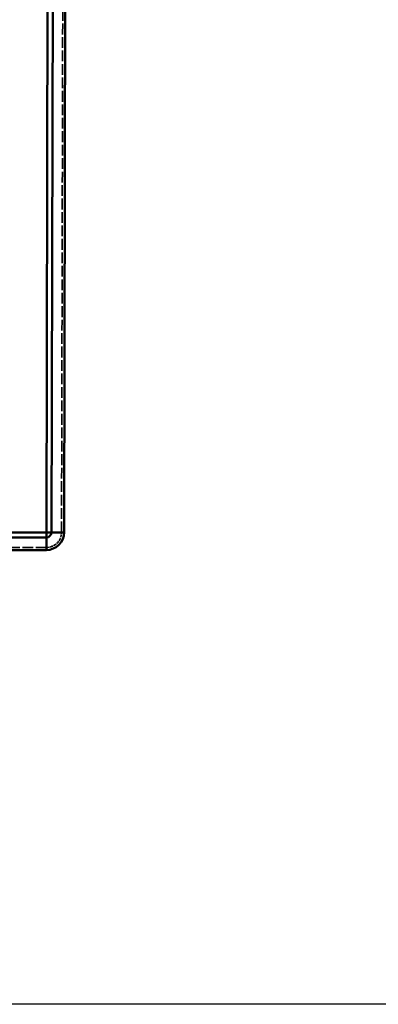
# Model space of a CAD drawing. Header units: millimetres. Extents: x 3278 to 6066, y 2420 to 4375.
# Tile 76 of 256: x 4827 to 4969, y 2420 to 2810. Entities that reach past the tile are written whole.
import ezdxf

# ---------------------------------------------------------------- set-up
doc = ezdxf.new("R2010")
doc.units = ezdxf.units.MM
doc.linetypes.add('DASHED', pattern=[0.2067, 0.1654, -0.0413])
for name, color, linetype, lineweight in [('Sichtbare Kanten(DIN)', 7, 'Continuous', 50), ('Sichtbare tangentiale Kanten(DIN)', 7, 'Continuous', 50), ('Verdeckte Kanten(DIN)', 7, 'DASHED', 35), ('Verdeckte tangentiale Kanten(DIN)', 7, 'DASHED', 35)]:
    doc.layers.add(name, color=color, linetype=linetype, lineweight=lineweight)

msp = doc.modelspace()

# ---------------------------------------------------------------- linework, layer by layer
at = {"lineweight": 25, "ltscale": 0.3}
msp.add_lwpolyline([(3278.058, 4374.803), (6065.992, 4374.803), (6065.992, 2420.04), (3278.058, 2420.04)], close=True, dxfattribs=at)
at = {"layer": 'Sichtbare Kanten(DIN)'}
for p, q in [((4840.083, 3039.781), (4839.097, 2606.777)), ((4844.097, 2606.765), (4845.083, 3039.781)), ((3544.569, 2604.781), (4837.097, 2604.781)), ((3544.569, 2599.781), (4837.097, 2599.781))]:
    msp.add_line(p, q, dxfattribs=at)
for radius in [2, 7]:
    msp.add_arc((4837.097, 2606.781), radius, 270, 359.86949, dxfattribs=at)
at = {"layer": 'Sichtbare tangentiale Kanten(DIN)'}
for p, q in [((4837.097, 2606.781), (4838.076, 3036.706)), ((3544.569, 2606.781), (4837.097, 2606.781)), ((4839.097, 2606.777), (4837.097, 2606.781)), ((4837.097, 2604.781), (4837.097, 2606.781)), ((4839.097, 2606.777), (4844.097, 2606.765)), ((4837.097, 2604.781), (4837.097, 2599.781))]:
    msp.add_line(p, q, dxfattribs=at)
at = {"layer": 'Verdeckte Kanten(DIN)', "ltscale": 25.763004}
msp.add_line((4843.09, 2606.768), (4844.06, 3032.784), dxfattribs=at)
at = {"layer": 'Verdeckte Kanten(DIN)', "ltscale": 25.41519}
msp.add_line((4837.097, 2600.781), (4167.298, 2600.781), dxfattribs=at)
at = {"layer": 'Verdeckte Kanten(DIN)', "ltscale": 7.170024}
msp.add_arc((4837.097, 2606.781), 6, 270, 359.86949, dxfattribs=at)
at = {"layer": 'Verdeckte tangentiale Kanten(DIN)', "ltscale": 25.096823}
msp.add_line((4838.035, 3021.781), (4837.09, 2606.781), dxfattribs=at)
at = {"layer": 'Verdeckte tangentiale Kanten(DIN)', "ltscale": 5.623216}
msp.add_open_spline([(4839.097, 2606.777), (4839.196, 2606.777), (4839.294, 2606.776), (4839.391, 2606.776), (4839.495, 2606.776), (4839.597, 2606.776), (4839.698, 2606.775), (4839.95, 2606.775), (4840.195, 2606.774), (4840.428, 2606.774), (4840.567, 2606.773), (4840.703, 2606.773), (4840.834, 2606.773), (4841.01, 2606.772), (4841.178, 2606.772), (4841.337, 2606.772), (4841.495, 2606.771), (4841.644, 2606.771), (4841.784, 2606.771), (4841.889, 2606.77), (4841.989, 2606.77), (4842.082, 2606.77), (4842.238, 2606.77), (4842.377, 2606.769), (4842.499, 2606.769), (4842.548, 2606.769), (4842.594, 2606.769), (4842.637, 2606.769), (4842.712, 2606.768), (4842.778, 2606.768), (4842.835, 2606.768), (4842.875, 2606.768), (4842.911, 2606.768), (4842.943, 2606.768), (4842.955, 2606.768), (4842.967, 2606.768), (4842.978, 2606.768), (4843.016, 2606.768), (4843.045, 2606.768), (4843.064, 2606.768), (4843.069, 2606.768), (4843.073, 2606.768), (4843.076, 2606.768), (4843.08, 2606.768), (4843.083, 2606.768), (4843.086, 2606.768), (4843.091, 2606.768), (4843.093, 2606.768), (4843.093, 2606.768)], degree=3, knots=[0.21653875, 0.21653875, 0.21653875, 0.21653875, 0.25004858, 0.25004858, 0.25004858, 0.28571429, 0.28571429, 0.28571429, 0.37509733, 0.37509733, 0.37509733, 0.42857143, 0.42857143, 0.42857143, 0.50012618, 0.50012618, 0.50012618, 0.57142857, 0.57142857, 0.57142857, 0.62513213, 0.62513213, 0.62513213, 0.71428571, 0.71428571, 0.71428571, 0.75011821, 0.75011821, 0.75011821, 0.81260447, 0.81260447, 0.81260447, 0.85714286, 0.85714286, 0.85714286, 0.8750407, 0.8750407, 0.8750407, 0.93743312, 0.93743312, 0.93743312, 0.95238095, 0.95238095, 0.95238095, 0.96875274, 0.96875274, 0.96875274, 1, 1, 1, 1], dxfattribs=at)

doc.saveas('drawing.dxf')
